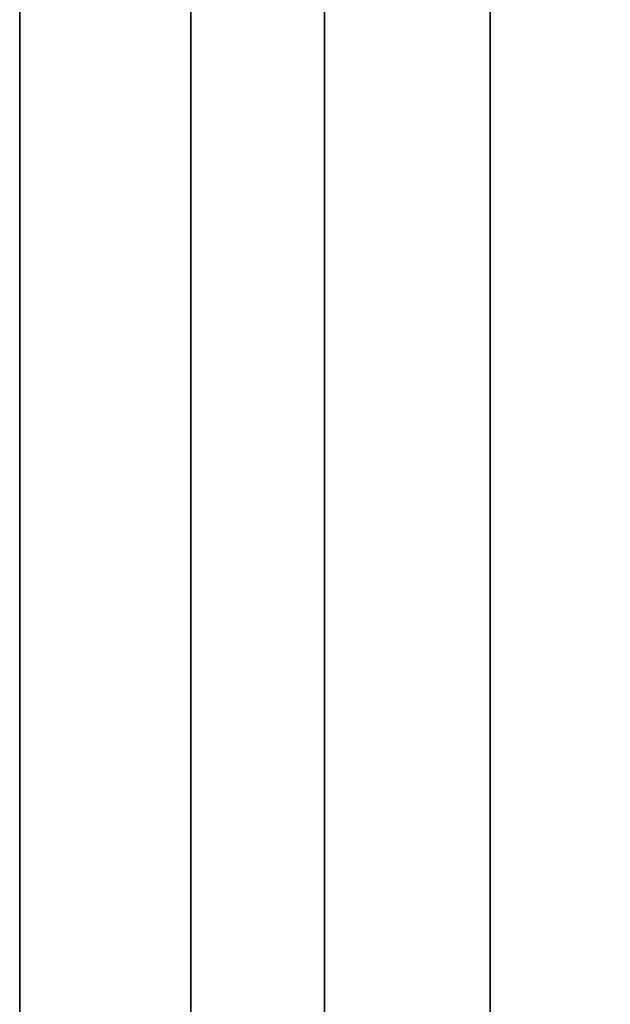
# Model space of a CAD drawing. Extents: x -1299 to -1246.9, y 2743.7 to 2747.9.
# Tile 125 of 256: x -1297.0097 to -1296.9876, y 2746.8721 to 2746.909. Entities that reach past the tile are written whole.
import ezdxf

# ---------------------------------------------------------------- set-up
doc = ezdxf.new("R2010")
doc.units = 0
doc.header["$LTSCALE"] = 150
doc.header["$MEASUREMENT"] = 0
doc.layers.add('3DFACE_BOLT', color=7, linetype='CONTINUOUS')
doc.layers.add('3DFACE_SHAPE', color=7, linetype='CONTINUOUS')

msp = doc.modelspace()

# ---------------------------------------------------------------- linework, layer by layer
at = {"layer": '3DFACE_BOLT', "color": 1}
for points, invisible_edges in [([(-1297.019719, 2746.900136, 0.056417), (-1297.019719, 2746.906824, 0.068), (-1297.009719, 2746.900136, 0.056417)], 14), ([(-1297.009719, 2746.900136, 0.056417), (-1297.019719, 2746.906824, 0.068), (-1297.009719, 2746.906824, 0.068)], 3), ([(-1297.019719, 2746.906824, 0.068), (-1297.019719, 2746.900136, 0.079583), (-1297.009719, 2746.906824, 0.068)], 14), ([(-1297.009719, 2746.906824, 0.068), (-1297.019719, 2746.900136, 0.079583), (-1297.009719, 2746.900136, 0.079583)], 3), ([(-1297.019719, 2746.900136, 0.126417), (-1297.019719, 2746.906824, 0.138), (-1297.009719, 2746.900136, 0.126417)], 14), ([(-1297.009719, 2746.900136, 0.126417), (-1297.019719, 2746.906824, 0.138), (-1297.009719, 2746.906824, 0.138)], 3), ([(-1297.019719, 2746.906824, 0.138), (-1297.019719, 2746.900136, 0.149583), (-1297.009719, 2746.906824, 0.138)], 14), ([(-1297.009719, 2746.906824, 0.138), (-1297.019719, 2746.900136, 0.149583), (-1297.009719, 2746.900136, 0.149583)], 3), ([(-1297.009719, 2746.900136, 0.056417), (-1297.009719, 2746.906824, 0.068), (-1297.009719, 2746.900136, 0.079583)], 12), ([(-1297.009719, 2746.900136, 0.126417), (-1297.009719, 2746.906824, 0.138), (-1297.009719, 2746.900136, 0.149583)], 12), ([(-1297.009719, 2746.901057, 0.065528), (-1297.009719, 2746.901449, 0.068), (-1296.959719, 2746.901057, 0.065528)], 14), ([(-1296.959719, 2746.901057, 0.065528), (-1297.009719, 2746.901449, 0.068), (-1296.959719, 2746.901449, 0.068)], 3), ([(-1297.009719, 2746.901449, 0.068), (-1297.009719, 2746.901057, 0.070472), (-1296.959719, 2746.901449, 0.068)], 14), ([(-1296.959719, 2746.901449, 0.068), (-1297.009719, 2746.901057, 0.070472), (-1296.959719, 2746.901057, 0.070472)], 3), ([(-1297.009719, 2746.901057, 0.070472), (-1297.009719, 2746.901449, 0.068), (-1297.009719, 2746.901057, 0.065528)], 12), ([(-1297.009719, 2746.901057, 0.135528), (-1297.009719, 2746.901449, 0.138), (-1296.959719, 2746.901057, 0.135528)], 14), ([(-1296.959719, 2746.901057, 0.135528), (-1297.009719, 2746.901449, 0.138), (-1296.959719, 2746.901449, 0.138)], 3), ([(-1297.009719, 2746.901449, 0.138), (-1297.009719, 2746.901057, 0.140472), (-1296.959719, 2746.901449, 0.138)], 14), ([(-1296.959719, 2746.901449, 0.138), (-1297.009719, 2746.901057, 0.140472), (-1296.959719, 2746.901057, 0.140472)], 3), ([(-1297.009719, 2746.901057, 0.140472), (-1297.009719, 2746.901449, 0.138), (-1297.009719, 2746.901057, 0.135528)], 12), ([(-1297.009719, 2746.899921, 0.063298), (-1297.009719, 2746.901057, 0.065528), (-1296.959719, 2746.899921, 0.063298)], 14), ([(-1296.959719, 2746.899921, 0.063298), (-1297.009719, 2746.901057, 0.065528), (-1296.959719, 2746.901057, 0.065528)], 3), ([(-1297.009719, 2746.901057, 0.070472), (-1297.009719, 2746.899921, 0.072702), (-1296.959719, 2746.901057, 0.070472)], 14), ([(-1296.959719, 2746.901057, 0.070472), (-1297.009719, 2746.899921, 0.072702), (-1296.959719, 2746.899921, 0.072702)], 3), ([(-1297.009719, 2746.899921, 0.072702), (-1297.009719, 2746.901057, 0.070472), (-1297.009719, 2746.899921, 0.063298)], 14), ([(-1297.009719, 2746.899921, 0.063298), (-1297.009719, 2746.901057, 0.070472), (-1297.009719, 2746.901057, 0.065528)], 3), ([(-1297.009719, 2746.899921, 0.133298), (-1297.009719, 2746.901057, 0.135528), (-1296.959719, 2746.899921, 0.133298)], 14), ([(-1296.959719, 2746.899921, 0.133298), (-1297.009719, 2746.901057, 0.135528), (-1296.959719, 2746.901057, 0.135528)], 3), ([(-1297.009719, 2746.901057, 0.140472), (-1297.009719, 2746.899921, 0.142702), (-1296.959719, 2746.901057, 0.140472)], 14), ([(-1296.959719, 2746.901057, 0.140472), (-1297.009719, 2746.899921, 0.142702), (-1296.959719, 2746.899921, 0.142702)], 3), ([(-1297.009719, 2746.899921, 0.142702), (-1297.009719, 2746.901057, 0.140472), (-1297.009719, 2746.899921, 0.133298)], 14), ([(-1297.009719, 2746.899921, 0.133298), (-1297.009719, 2746.901057, 0.140472), (-1297.009719, 2746.901057, 0.135528)], 3), ([(-1297.019719, 2746.886761, 0.056417), (-1297.019719, 2746.900136, 0.056417), (-1297.009719, 2746.886761, 0.056417)], 14), ([(-1297.009719, 2746.886761, 0.056417), (-1297.019719, 2746.900136, 0.056417), (-1297.009719, 2746.900136, 0.056417)], 3), ([(-1297.019719, 2746.900136, 0.079583), (-1297.019719, 2746.886761, 0.079583), (-1297.009719, 2746.900136, 0.079583)], 14), ([(-1297.009719, 2746.900136, 0.079583), (-1297.019719, 2746.886761, 0.079583), (-1297.009719, 2746.886761, 0.079583)], 3), ([(-1297.019719, 2746.886761, 0.126417), (-1297.019719, 2746.900136, 0.126417), (-1297.009719, 2746.886761, 0.126417)], 14), ([(-1297.009719, 2746.886761, 0.126417), (-1297.019719, 2746.900136, 0.126417), (-1297.009719, 2746.900136, 0.126417)], 3), ([(-1297.019719, 2746.900136, 0.149583), (-1297.019719, 2746.886761, 0.149583), (-1297.009719, 2746.900136, 0.149583)], 14), ([(-1297.009719, 2746.900136, 0.149583), (-1297.019719, 2746.886761, 0.149583), (-1297.009719, 2746.886761, 0.149583)], 3), ([(-1297.009719, 2746.886761, 0.056417), (-1297.009719, 2746.900136, 0.056417), (-1297.009719, 2746.886761, 0.079583)], 14), ([(-1297.009719, 2746.886761, 0.079583), (-1297.009719, 2746.900136, 0.056417), (-1297.009719, 2746.900136, 0.079583)], 3), ([(-1297.009719, 2746.886761, 0.126417), (-1297.009719, 2746.900136, 0.126417), (-1297.009719, 2746.886761, 0.149583)], 14), ([(-1297.009719, 2746.886761, 0.149583), (-1297.009719, 2746.900136, 0.126417), (-1297.009719, 2746.900136, 0.149583)], 3), ([(-1297.009719, 2746.898151, 0.061528), (-1297.009719, 2746.899921, 0.063298), (-1296.959719, 2746.898151, 0.061528)], 14), ([(-1296.959719, 2746.898151, 0.061528), (-1297.009719, 2746.899921, 0.063298), (-1296.959719, 2746.899921, 0.063298)], 3), ([(-1297.009719, 2746.899921, 0.072702), (-1297.009719, 2746.898151, 0.074472), (-1296.959719, 2746.899921, 0.072702)], 14), ([(-1296.959719, 2746.899921, 0.072702), (-1297.009719, 2746.898151, 0.074472), (-1296.959719, 2746.898151, 0.074472)], 3), ([(-1297.009719, 2746.898151, 0.074472), (-1297.009719, 2746.899921, 0.072702), (-1297.009719, 2746.898151, 0.061528)], 14), ([(-1297.009719, 2746.898151, 0.061528), (-1297.009719, 2746.899921, 0.072702), (-1297.009719, 2746.899921, 0.063298)], 3), ([(-1297.009719, 2746.898151, 0.131528), (-1297.009719, 2746.899921, 0.133298), (-1296.959719, 2746.898151, 0.131528)], 14), ([(-1296.959719, 2746.898151, 0.131528), (-1297.009719, 2746.899921, 0.133298), (-1296.959719, 2746.899921, 0.133298)], 3), ([(-1297.009719, 2746.899921, 0.142702), (-1297.009719, 2746.898151, 0.144472), (-1296.959719, 2746.899921, 0.142702)], 14), ([(-1296.959719, 2746.899921, 0.142702), (-1297.009719, 2746.898151, 0.144472), (-1296.959719, 2746.898151, 0.144472)], 3), ([(-1297.009719, 2746.898151, 0.144472), (-1297.009719, 2746.899921, 0.142702), (-1297.009719, 2746.898151, 0.131528)], 14), ([(-1297.009719, 2746.898151, 0.131528), (-1297.009719, 2746.899921, 0.142702), (-1297.009719, 2746.899921, 0.133298)], 3), ([(-1297.009719, 2746.895921, 0.060392), (-1297.009719, 2746.898151, 0.061528), (-1296.959719, 2746.895921, 0.060392)], 14), ([(-1296.959719, 2746.895921, 0.060392), (-1297.009719, 2746.898151, 0.061528), (-1296.959719, 2746.898151, 0.061528)], 3), ([(-1297.009719, 2746.898151, 0.074472), (-1297.009719, 2746.895921, 0.075608), (-1296.959719, 2746.898151, 0.074472)], 14), ([(-1296.959719, 2746.898151, 0.074472), (-1297.009719, 2746.895921, 0.075608), (-1296.959719, 2746.895921, 0.075608)], 3), ([(-1297.009719, 2746.895921, 0.075608), (-1297.009719, 2746.898151, 0.074472), (-1297.009719, 2746.895921, 0.060392)], 14), ([(-1297.009719, 2746.895921, 0.060392), (-1297.009719, 2746.898151, 0.074472), (-1297.009719, 2746.898151, 0.061528)], 3), ([(-1297.009719, 2746.895921, 0.130392), (-1297.009719, 2746.898151, 0.131528), (-1296.959719, 2746.895921, 0.130392)], 14), ([(-1296.959719, 2746.895921, 0.130392), (-1297.009719, 2746.898151, 0.131528), (-1296.959719, 2746.898151, 0.131528)], 3), ([(-1297.009719, 2746.898151, 0.144472), (-1297.009719, 2746.895921, 0.145608), (-1296.959719, 2746.898151, 0.144472)], 14), ([(-1296.959719, 2746.898151, 0.144472), (-1297.009719, 2746.895921, 0.145608), (-1296.959719, 2746.895921, 0.145608)], 3), ([(-1297.009719, 2746.895921, 0.145608), (-1297.009719, 2746.898151, 0.144472), (-1297.009719, 2746.895921, 0.130392)], 14), ([(-1297.009719, 2746.895921, 0.130392), (-1297.009719, 2746.898151, 0.144472), (-1297.009719, 2746.898151, 0.131528)], 3), ([(-1297.009719, 2746.893449, 0.06), (-1297.009719, 2746.895921, 0.060392), (-1296.959719, 2746.893449, 0.06)], 14), ([(-1296.959719, 2746.893449, 0.06), (-1297.009719, 2746.895921, 0.060392), (-1296.959719, 2746.895921, 0.060392)], 3), ([(-1297.009719, 2746.895921, 0.075608), (-1297.009719, 2746.893449, 0.076), (-1296.959719, 2746.895921, 0.075608)], 14), ([(-1296.959719, 2746.895921, 0.075608), (-1297.009719, 2746.893449, 0.076), (-1296.959719, 2746.893449, 0.076)], 3), ([(-1297.009719, 2746.893449, 0.076), (-1297.009719, 2746.895921, 0.075608), (-1297.009719, 2746.893449, 0.06)], 14), ([(-1297.009719, 2746.893449, 0.06), (-1297.009719, 2746.895921, 0.075608), (-1297.009719, 2746.895921, 0.060392)], 3), ([(-1297.009719, 2746.893449, 0.13), (-1297.009719, 2746.895921, 0.130392), (-1296.959719, 2746.893449, 0.13)], 14), ([(-1296.959719, 2746.893449, 0.13), (-1297.009719, 2746.895921, 0.130392), (-1296.959719, 2746.895921, 0.130392)], 3), ([(-1297.009719, 2746.895921, 0.145608), (-1297.009719, 2746.893449, 0.146), (-1296.959719, 2746.895921, 0.145608)], 14), ([(-1296.959719, 2746.895921, 0.145608), (-1297.009719, 2746.893449, 0.146), (-1296.959719, 2746.893449, 0.146)], 3), ([(-1297.009719, 2746.893449, 0.146), (-1297.009719, 2746.895921, 0.145608), (-1297.009719, 2746.893449, 0.13)], 14), ([(-1297.009719, 2746.893449, 0.13), (-1297.009719, 2746.895921, 0.145608), (-1297.009719, 2746.895921, 0.130392)], 3), ([(-1297.009719, 2746.890976, 0.060392), (-1297.009719, 2746.893449, 0.06), (-1296.959719, 2746.890976, 0.060392)], 14), ([(-1296.959719, 2746.890976, 0.060392), (-1297.009719, 2746.893449, 0.06), (-1296.959719, 2746.893449, 0.06)], 3), ([(-1297.009719, 2746.893449, 0.076), (-1297.009719, 2746.890976, 0.075608), (-1296.959719, 2746.893449, 0.076)], 14), ([(-1296.959719, 2746.893449, 0.076), (-1297.009719, 2746.890976, 0.075608), (-1296.959719, 2746.890976, 0.075608)], 3), ([(-1297.009719, 2746.890976, 0.075608), (-1297.009719, 2746.893449, 0.076), (-1297.009719, 2746.890976, 0.060392)], 14), ([(-1297.009719, 2746.890976, 0.060392), (-1297.009719, 2746.893449, 0.076), (-1297.009719, 2746.893449, 0.06)], 3), ([(-1297.009719, 2746.890976, 0.130392), (-1297.009719, 2746.893449, 0.13), (-1296.959719, 2746.890976, 0.130392)], 14), ([(-1296.959719, 2746.890976, 0.130392), (-1297.009719, 2746.893449, 0.13), (-1296.959719, 2746.893449, 0.13)], 3), ([(-1297.009719, 2746.893449, 0.146), (-1297.009719, 2746.890976, 0.145608), (-1296.959719, 2746.893449, 0.146)], 14), ([(-1296.959719, 2746.893449, 0.146), (-1297.009719, 2746.890976, 0.145608), (-1296.959719, 2746.890976, 0.145608)], 3), ([(-1297.009719, 2746.890976, 0.145608), (-1297.009719, 2746.893449, 0.146), (-1297.009719, 2746.890976, 0.130392)], 14), ([(-1297.009719, 2746.890976, 0.130392), (-1297.009719, 2746.893449, 0.146), (-1297.009719, 2746.893449, 0.13)], 3), ([(-1297.009719, 2746.888746, 0.061528), (-1297.009719, 2746.890976, 0.060392), (-1296.959719, 2746.888746, 0.061528)], 14), ([(-1296.959719, 2746.888746, 0.061528), (-1297.009719, 2746.890976, 0.060392), (-1296.959719, 2746.890976, 0.060392)], 3), ([(-1297.009719, 2746.890976, 0.075608), (-1297.009719, 2746.888746, 0.074472), (-1296.959719, 2746.890976, 0.075608)], 14), ([(-1296.959719, 2746.890976, 0.075608), (-1297.009719, 2746.888746, 0.074472), (-1296.959719, 2746.888746, 0.074472)], 3), ([(-1297.009719, 2746.888746, 0.074472), (-1297.009719, 2746.890976, 0.075608), (-1297.009719, 2746.888746, 0.061528)], 14), ([(-1297.009719, 2746.888746, 0.061528), (-1297.009719, 2746.890976, 0.075608), (-1297.009719, 2746.890976, 0.060392)], 3), ([(-1297.009719, 2746.888746, 0.131528), (-1297.009719, 2746.890976, 0.130392), (-1296.959719, 2746.888746, 0.131528)], 14), ([(-1296.959719, 2746.888746, 0.131528), (-1297.009719, 2746.890976, 0.130392), (-1296.959719, 2746.890976, 0.130392)], 3), ([(-1297.009719, 2746.890976, 0.145608), (-1297.009719, 2746.888746, 0.144472), (-1296.959719, 2746.890976, 0.145608)], 14), ([(-1296.959719, 2746.890976, 0.145608), (-1297.009719, 2746.888746, 0.144472), (-1296.959719, 2746.888746, 0.144472)], 3), ([(-1297.009719, 2746.888746, 0.144472), (-1297.009719, 2746.890976, 0.145608), (-1297.009719, 2746.888746, 0.131528)], 14), ([(-1297.009719, 2746.888746, 0.131528), (-1297.009719, 2746.890976, 0.145608), (-1297.009719, 2746.890976, 0.130392)], 3), ([(-1297.009719, 2746.886976, 0.063298), (-1297.009719, 2746.888746, 0.061528), (-1296.959719, 2746.886976, 0.063298)], 14), ([(-1296.959719, 2746.886976, 0.063298), (-1297.009719, 2746.888746, 0.061528), (-1296.959719, 2746.888746, 0.061528)], 3), ([(-1297.009719, 2746.888746, 0.074472), (-1297.009719, 2746.886976, 0.072702), (-1296.959719, 2746.888746, 0.074472)], 14), ([(-1296.959719, 2746.888746, 0.074472), (-1297.009719, 2746.886976, 0.072702), (-1296.959719, 2746.886976, 0.072702)], 3), ([(-1297.009719, 2746.886976, 0.072702), (-1297.009719, 2746.888746, 0.074472), (-1297.009719, 2746.886976, 0.063298)], 14), ([(-1297.009719, 2746.886976, 0.063298), (-1297.009719, 2746.888746, 0.074472), (-1297.009719, 2746.888746, 0.061528)], 3), ([(-1297.009719, 2746.886976, 0.133298), (-1297.009719, 2746.888746, 0.131528), (-1296.959719, 2746.886976, 0.133298)], 14), ([(-1296.959719, 2746.886976, 0.133298), (-1297.009719, 2746.888746, 0.131528), (-1296.959719, 2746.888746, 0.131528)], 3), ([(-1297.009719, 2746.888746, 0.144472), (-1297.009719, 2746.886976, 0.142702), (-1296.959719, 2746.888746, 0.144472)], 14), ([(-1296.959719, 2746.888746, 0.144472), (-1297.009719, 2746.886976, 0.142702), (-1296.959719, 2746.886976, 0.142702)], 3), ([(-1297.009719, 2746.886976, 0.142702), (-1297.009719, 2746.888746, 0.144472), (-1297.009719, 2746.886976, 0.133298)], 14), ([(-1297.009719, 2746.886976, 0.133298), (-1297.009719, 2746.888746, 0.144472), (-1297.009719, 2746.888746, 0.131528)], 3), ([(-1297.009719, 2746.88584, 0.065528), (-1297.009719, 2746.886976, 0.063298), (-1296.959719, 2746.88584, 0.065528)], 14), ([(-1296.959719, 2746.88584, 0.065528), (-1297.009719, 2746.886976, 0.063298), (-1296.959719, 2746.886976, 0.063298)], 3), ([(-1297.009719, 2746.886976, 0.072702), (-1297.009719, 2746.88584, 0.070472), (-1296.959719, 2746.886976, 0.072702)], 14), ([(-1296.959719, 2746.886976, 0.072702), (-1297.009719, 2746.88584, 0.070472), (-1296.959719, 2746.88584, 0.070472)], 3), ([(-1297.009719, 2746.88584, 0.070472), (-1297.009719, 2746.886976, 0.072702), (-1297.009719, 2746.88584, 0.065528)], 14), ([(-1297.009719, 2746.88584, 0.065528), (-1297.009719, 2746.886976, 0.072702), (-1297.009719, 2746.886976, 0.063298)], 3), ([(-1297.009719, 2746.88584, 0.135528), (-1297.009719, 2746.886976, 0.133298), (-1296.959719, 2746.88584, 0.135528)], 14), ([(-1296.959719, 2746.88584, 0.135528), (-1297.009719, 2746.886976, 0.133298), (-1296.959719, 2746.886976, 0.133298)], 3), ([(-1297.009719, 2746.886976, 0.142702), (-1297.009719, 2746.88584, 0.140472), (-1296.959719, 2746.886976, 0.142702)], 14), ([(-1296.959719, 2746.886976, 0.142702), (-1297.009719, 2746.88584, 0.140472), (-1296.959719, 2746.88584, 0.140472)], 3), ([(-1297.009719, 2746.88584, 0.140472), (-1297.009719, 2746.886976, 0.142702), (-1297.009719, 2746.88584, 0.135528)], 14), ([(-1297.009719, 2746.88584, 0.135528), (-1297.009719, 2746.886976, 0.142702), (-1297.009719, 2746.886976, 0.133298)], 3), ([(-1297.009719, 2746.880074, 0.068), (-1297.019719, 2746.886761, 0.056417), (-1297.009719, 2746.886761, 0.056417)], 3), ([(-1297.019719, 2746.886761, 0.079583), (-1297.019719, 2746.880074, 0.068), (-1297.009719, 2746.886761, 0.079583)], 14), ([(-1297.009719, 2746.886761, 0.079583), (-1297.019719, 2746.880074, 0.068), (-1297.009719, 2746.880074, 0.068)], 3), ([(-1297.009719, 2746.880074, 0.138), (-1297.019719, 2746.886761, 0.126417), (-1297.009719, 2746.886761, 0.126417)], 3), ([(-1297.019719, 2746.886761, 0.149583), (-1297.019719, 2746.880074, 0.138), (-1297.009719, 2746.886761, 0.149583)], 14), ([(-1297.009719, 2746.886761, 0.149583), (-1297.019719, 2746.880074, 0.138), (-1297.009719, 2746.880074, 0.138)], 3), ([(-1297.009719, 2746.880074, 0.068), (-1297.009719, 2746.886761, 0.056417), (-1297.009719, 2746.886761, 0.079583)], 2), ([(-1297.009719, 2746.880074, 0.138), (-1297.009719, 2746.886761, 0.126417), (-1297.009719, 2746.886761, 0.149583)], 2), ([(-1297.009719, 2746.885449, 0.068), (-1297.009719, 2746.88584, 0.065528), (-1296.959719, 2746.885449, 0.068)], 14), ([(-1296.959719, 2746.885449, 0.068), (-1297.009719, 2746.88584, 0.065528), (-1296.959719, 2746.88584, 0.065528)], 3), ([(-1297.009719, 2746.88584, 0.070472), (-1297.009719, 2746.885449, 0.068), (-1296.959719, 2746.88584, 0.070472)], 14), ([(-1296.959719, 2746.88584, 0.070472), (-1297.009719, 2746.885449, 0.068), (-1296.959719, 2746.885449, 0.068)], 3), ([(-1297.009719, 2746.885449, 0.068), (-1297.009719, 2746.88584, 0.070472), (-1297.009719, 2746.88584, 0.065528)], 2), ([(-1297.009719, 2746.885449, 0.138), (-1297.009719, 2746.88584, 0.135528), (-1296.959719, 2746.885449, 0.138)], 14), ([(-1296.959719, 2746.885449, 0.138), (-1297.009719, 2746.88584, 0.135528), (-1296.959719, 2746.88584, 0.135528)], 3), ([(-1297.009719, 2746.88584, 0.140472), (-1297.009719, 2746.885449, 0.138), (-1296.959719, 2746.88584, 0.140472)], 14), ([(-1296.959719, 2746.88584, 0.140472), (-1297.009719, 2746.885449, 0.138), (-1296.959719, 2746.885449, 0.138)], 3), ([(-1297.009719, 2746.885449, 0.138), (-1297.009719, 2746.88584, 0.140472), (-1297.009719, 2746.88584, 0.135528)], 2)]:
    msp.add_3dface(points, dxfattribs=dict(at, invisible_edges=invisible_edges))
at = {"layer": '3DFACE_SHAPE', "color": 13}
for points, invisible_edges in [([(-1296.998319, 2746.901949, 0.068), (-1296.998319, 2746.928449, -2.8), (-1296.998319, 2746.899459, 0.06199)], 3), ([(-1296.998319, 2746.899459, 0.06199), (-1296.998319, 2746.928449, -2.8), (-1296.998319, 2746.893449, 0.0595)], 3), ([(-1296.998319, 2746.928449, -2.8), (-1296.998319, 2746.738449, -2.8), (-1296.998319, 2746.893449, 0.0595)], 14), ([(-1296.998319, 2746.901949, 0.068), (-1296.998319, 2746.928449, 0.206), (-1296.998319, 2746.928449, -2.8)], 13), ([(-1296.998319, 2746.901949, 0.138), (-1296.998319, 2746.928449, 0.206), (-1296.998319, 2746.901949, 0.068)], 15), ([(-1296.998319, 2746.901949, 0.138), (-1296.998319, 2746.899459, 0.14401), (-1296.998319, 2746.928449, 0.206)], 14), ([(-1296.998319, 2746.928449, 0.206), (-1296.998319, 2746.899459, 0.14401), (-1296.998319, 2746.893449, 0.206)], 3), ([(-1296.998319, 2746.928449, 0.206), (-1296.998319, 2746.893449, 0.206), (-1296.992119, 2746.928449, 0.206)], 14), ([(-1296.998319, 2746.893449, 0.206), (-1296.998319, 2746.773449, 0.206), (-1296.992119, 2746.928449, 0.206)], 14), ([(-1296.992119, 2746.928449, 0.206), (-1296.998319, 2746.773449, 0.206), (-1296.992119, 2746.738449, 0.206)], 3), ([(-1296.998319, 2746.738449, -2.8), (-1296.998319, 2746.928449, -2.8), (-1296.992119, 2746.738449, -2.8)], 14), ([(-1296.998319, 2746.928449, -2.8), (-1296.992119, 2746.928449, -2.8), (-1296.992119, 2746.738449, -2.8)], 13), ([(-1296.992119, 2746.738449, 0.206), (-1296.992119, 2746.893449, 0.1465), (-1296.992119, 2746.928449, 0.206)], 3), ([(-1296.992119, 2746.893449, 0.1465), (-1296.992119, 2746.899459, 0.14401), (-1296.992119, 2746.928449, 0.206)], 14), ([(-1296.992119, 2746.928449, 0.206), (-1296.992119, 2746.899459, 0.14401), (-1296.992119, 2746.928449, 0.138)], 3), ([(-1296.992119, 2746.899459, 0.14401), (-1296.992119, 2746.901949, 0.138), (-1296.992119, 2746.928449, 0.138)], 14), ([(-1296.992119, 2746.928449, 0.138), (-1296.992119, 2746.901949, 0.138), (-1296.992119, 2746.899459, 0.13199)], 13), ([(-1296.992119, 2746.901949, 0.068), (-1296.992119, 2746.928449, 0.138), (-1296.992119, 2746.899459, 0.13199)], 15), ([(-1296.992119, 2746.928449, 0.138), (-1296.992119, 2746.901949, 0.068), (-1296.992119, 2746.928449, 0.068)], 3), ([(-1296.992119, 2746.901949, 0.068), (-1296.992119, 2746.899459, 0.06199), (-1296.992119, 2746.928449, 0.068)], 14), ([(-1296.992119, 2746.928449, 0.068), (-1296.992119, 2746.899459, 0.06199), (-1296.992119, 2746.893449, 0.0595)], 13), ([(-1296.992119, 2746.893449, 0.0595), (-1296.992119, 2746.928449, -2.8), (-1296.992119, 2746.928449, 0.068)], 13), ([(-1296.992119, 2746.773449, 0.0595), (-1296.992119, 2746.928449, -2.8), (-1296.992119, 2746.893449, 0.0595)], 15), ([(-1296.992119, 2746.928449, -2.8), (-1296.992119, 2746.773449, 0.0595), (-1296.992119, 2746.767438, 0.06199)], 13), ([(-1296.992119, 2746.767438, 0.06199), (-1296.992119, 2746.738449, -2.8), (-1296.992119, 2746.928449, -2.8)], 13), ([(-1297.009719, 2746.893449, 0.033), (-1297.009719, 2746.899459, 0.06199), (-1297.009719, 2746.925549, 0.033)], 15), ([(-1297.009719, 2746.899459, 0.06199), (-1297.009719, 2746.901949, 0.068), (-1297.009719, 2746.925549, 0.033)], 14), ([(-1297.009719, 2746.925549, 0.033), (-1297.009719, 2746.901949, 0.068), (-1297.009719, 2746.899459, 0.07401)], 13), ([(-1297.009719, 2746.899459, 0.07401), (-1297.009719, 2746.901949, 0.138), (-1297.009719, 2746.925549, 0.033)], 15), ([(-1297.009719, 2746.901949, 0.138), (-1297.009719, 2746.925549, 0.173), (-1297.009719, 2746.925549, 0.033)], 13), ([(-1297.009719, 2746.901949, 0.138), (-1297.009719, 2746.899459, 0.14401), (-1297.009719, 2746.925549, 0.173)], 14), ([(-1297.009719, 2746.899459, 0.14401), (-1297.009719, 2746.893449, 0.1465), (-1297.009719, 2746.925549, 0.173)], 14), ([(-1297.009719, 2746.893449, 0.1465), (-1297.009719, 2746.887438, 0.14401), (-1297.009719, 2746.925549, 0.173)], 14), ([(-1297.009719, 2746.925549, 0.173), (-1297.009719, 2746.887438, 0.14401), (-1297.009719, 2746.842949, 0.173)], 3), ([(-1297.003319, 2746.836549, 0.033), (-1297.009719, 2746.893449, 0.033), (-1297.003319, 2746.925549, 0.033)], 3), ([(-1297.009719, 2746.893449, 0.033), (-1297.009719, 2746.925549, 0.033), (-1297.003319, 2746.925549, 0.033)], 12), ([(-1297.009719, 2746.925549, 0.173), (-1297.009719, 2746.842949, 0.173), (-1297.003319, 2746.925549, 0.173)], 2), ([(-1297.003319, 2746.925549, 0.173), (-1297.009719, 2746.842949, 0.173), (-1297.003319, 2746.836549, 0.173)], 3), ([(-1297.003319, 2746.901949, 0.068), (-1297.003319, 2746.899459, 0.06199), (-1297.003319, 2746.925549, 0.068)], 14), ([(-1297.003319, 2746.899459, 0.06199), (-1297.003319, 2746.893449, 0.0595), (-1297.003319, 2746.925549, 0.068)], 14), ([(-1297.003319, 2746.925549, 0.068), (-1297.003319, 2746.893449, 0.0595), (-1297.003319, 2746.925549, 0.033)], 15), ([(-1297.003319, 2746.893449, 0.0595), (-1297.003319, 2746.887438, 0.06199), (-1297.003319, 2746.925549, 0.033)], 14), ([(-1297.003319, 2746.925549, 0.033), (-1297.003319, 2746.887438, 0.06199), (-1297.003319, 2746.836549, 0.033)], 3), ([(-1297.003319, 2746.901949, 0.068), (-1297.003319, 2746.925549, 0.068), (-1297.003319, 2746.899459, 0.13199)], 15), ([(-1297.003319, 2746.899459, 0.13199), (-1297.003319, 2746.925549, 0.068), (-1297.003319, 2746.901949, 0.138)], 3), ([(-1297.003319, 2746.925549, 0.068), (-1297.003319, 2746.925549, 0.138), (-1297.003319, 2746.901949, 0.138)], 14), ([(-1297.003319, 2746.836549, 0.173), (-1297.003319, 2746.899459, 0.14401), (-1297.003319, 2746.925549, 0.173)], 3), ([(-1297.003319, 2746.899459, 0.14401), (-1297.003319, 2746.925549, 0.138), (-1297.003319, 2746.925549, 0.173)], 13), ([(-1297.003319, 2746.899459, 0.14401), (-1297.003319, 2746.901949, 0.138), (-1297.003319, 2746.925549, 0.138)], 14), ([(-1297.009719, 2746.899459, 0.13199), (-1297.009719, 2746.901949, 0.138), (-1297.009719, 2746.899459, 0.07401)], 14), ([(-1297.009719, 2746.899459, 0.06199), (-1297.003319, 2746.899459, 0.06199), (-1297.009719, 2746.901949, 0.068)], 3), ([(-1297.003319, 2746.899459, 0.06199), (-1297.003319, 2746.901949, 0.068), (-1297.009719, 2746.901949, 0.068)], 14), ([(-1297.009719, 2746.901949, 0.068), (-1297.003319, 2746.901949, 0.068), (-1297.009719, 2746.899459, 0.07401)], 3), ([(-1297.003319, 2746.901949, 0.068), (-1297.003319, 2746.899459, 0.07401), (-1297.009719, 2746.899459, 0.07401)], 14), ([(-1297.009719, 2746.899459, 0.13199), (-1297.003319, 2746.899459, 0.13199), (-1297.009719, 2746.901949, 0.138)], 3), ([(-1297.003319, 2746.899459, 0.13199), (-1297.003319, 2746.901949, 0.138), (-1297.009719, 2746.901949, 0.138)], 14), ([(-1297.009719, 2746.901949, 0.138), (-1297.003319, 2746.901949, 0.138), (-1297.009719, 2746.899459, 0.14401)], 3), ([(-1297.003319, 2746.901949, 0.138), (-1297.003319, 2746.899459, 0.14401), (-1297.009719, 2746.899459, 0.14401)], 14), ([(-1297.003319, 2746.899459, 0.07401), (-1297.003319, 2746.901949, 0.068), (-1297.003319, 2746.899459, 0.13199)], 14), ([(-1296.998319, 2746.899459, 0.13199), (-1296.992119, 2746.899459, 0.13199), (-1296.998319, 2746.901949, 0.138)], 3), ([(-1296.992119, 2746.899459, 0.13199), (-1296.992119, 2746.901949, 0.138), (-1296.998319, 2746.901949, 0.138)], 14), ([(-1296.998319, 2746.901949, 0.138), (-1296.992119, 2746.901949, 0.138), (-1296.998319, 2746.899459, 0.14401)], 3), ([(-1296.992119, 2746.901949, 0.138), (-1296.992119, 2746.899459, 0.14401), (-1296.998319, 2746.899459, 0.14401)], 14), ([(-1296.998319, 2746.899459, 0.06199), (-1296.992119, 2746.899459, 0.06199), (-1296.998319, 2746.901949, 0.068)], 3), ([(-1296.992119, 2746.899459, 0.06199), (-1296.992119, 2746.901949, 0.068), (-1296.998319, 2746.901949, 0.068)], 14), ([(-1296.998319, 2746.901949, 0.068), (-1296.992119, 2746.901949, 0.068), (-1296.998319, 2746.899459, 0.07401)], 3), ([(-1296.992119, 2746.901949, 0.068), (-1296.992119, 2746.899459, 0.07401), (-1296.998319, 2746.899459, 0.07401)], 14), ([(-1296.998319, 2746.899459, 0.13199), (-1296.998319, 2746.901949, 0.138), (-1296.998319, 2746.899459, 0.07401)], 14), ([(-1296.998319, 2746.899459, 0.07401), (-1296.998319, 2746.901949, 0.138), (-1296.998319, 2746.901949, 0.068)], 3), ([(-1296.992119, 2746.899459, 0.07401), (-1296.992119, 2746.901949, 0.068), (-1296.992119, 2746.893449, 0.1295)], 14), ([(-1296.992119, 2746.893449, 0.1295), (-1296.992119, 2746.901949, 0.068), (-1296.992119, 2746.899459, 0.13199)], 3), ([(-1297.009719, 2746.893449, 0.0595), (-1297.009719, 2746.899459, 0.06199), (-1297.009719, 2746.893449, 0.033)], 14), ([(-1297.009719, 2746.899459, 0.07401), (-1297.009719, 2746.893449, 0.0765), (-1297.009719, 2746.899459, 0.13199)], 14), ([(-1297.009719, 2746.893449, 0.0765), (-1297.009719, 2746.893449, 0.1295), (-1297.009719, 2746.899459, 0.13199)], 13), ([(-1297.009719, 2746.899459, 0.07401), (-1297.003319, 2746.899459, 0.07401), (-1297.009719, 2746.893449, 0.0765)], 3), ([(-1297.003319, 2746.899459, 0.07401), (-1297.003319, 2746.893449, 0.0765), (-1297.009719, 2746.893449, 0.0765)], 14), ([(-1297.009719, 2746.893449, 0.0595), (-1297.003319, 2746.893449, 0.0595), (-1297.009719, 2746.899459, 0.06199)], 3), ([(-1297.003319, 2746.893449, 0.0595), (-1297.003319, 2746.899459, 0.06199), (-1297.009719, 2746.899459, 0.06199)], 14), ([(-1297.009719, 2746.899459, 0.14401), (-1297.003319, 2746.899459, 0.14401), (-1297.009719, 2746.893449, 0.1465)], 3), ([(-1297.003319, 2746.899459, 0.14401), (-1297.003319, 2746.893449, 0.1465), (-1297.009719, 2746.893449, 0.1465)], 14), ([(-1297.009719, 2746.893449, 0.1295), (-1297.003319, 2746.893449, 0.1295), (-1297.009719, 2746.899459, 0.13199)], 3), ([(-1297.003319, 2746.893449, 0.1295), (-1297.003319, 2746.899459, 0.13199), (-1297.009719, 2746.899459, 0.13199)], 14), ([(-1297.003319, 2746.899459, 0.13199), (-1297.003319, 2746.893449, 0.1295), (-1297.003319, 2746.899459, 0.07401)], 14), ([(-1297.003319, 2746.893449, 0.1295), (-1297.003319, 2746.893449, 0.0765), (-1297.003319, 2746.899459, 0.07401)], 13), ([(-1297.003319, 2746.893449, 0.1465), (-1297.003319, 2746.899459, 0.14401), (-1297.003319, 2746.836549, 0.173)], 14), ([(-1296.998319, 2746.893449, 0.1295), (-1296.992119, 2746.893449, 0.1295), (-1296.998319, 2746.899459, 0.13199)], 3), ([(-1296.992119, 2746.893449, 0.1295), (-1296.992119, 2746.899459, 0.13199), (-1296.998319, 2746.899459, 0.13199)], 14), ([(-1296.998319, 2746.899459, 0.14401), (-1296.992119, 2746.899459, 0.14401), (-1296.998319, 2746.893449, 0.1465)], 3), ([(-1296.992119, 2746.899459, 0.14401), (-1296.992119, 2746.893449, 0.1465), (-1296.998319, 2746.893449, 0.1465)], 14), ([(-1296.998319, 2746.893449, 0.0595), (-1296.992119, 2746.893449, 0.0595), (-1296.998319, 2746.899459, 0.06199)], 3), ([(-1296.992119, 2746.893449, 0.0595), (-1296.992119, 2746.899459, 0.06199), (-1296.998319, 2746.899459, 0.06199)], 14), ([(-1296.998319, 2746.899459, 0.07401), (-1296.992119, 2746.899459, 0.07401), (-1296.998319, 2746.893449, 0.0765)], 3), ([(-1296.992119, 2746.899459, 0.07401), (-1296.992119, 2746.893449, 0.0765), (-1296.998319, 2746.893449, 0.0765)], 14), ([(-1296.998319, 2746.899459, 0.14401), (-1296.998319, 2746.893449, 0.1465), (-1296.998319, 2746.893449, 0.206)], 14), ([(-1296.998319, 2746.899459, 0.07401), (-1296.998319, 2746.893449, 0.0765), (-1296.998319, 2746.899459, 0.13199)], 14), ([(-1296.998319, 2746.899459, 0.13199), (-1296.998319, 2746.893449, 0.0765), (-1296.998319, 2746.893449, 0.1295)], 3), ([(-1296.992119, 2746.893449, 0.0765), (-1296.992119, 2746.899459, 0.07401), (-1296.992119, 2746.893449, 0.1295)], 14), ([(-1297.009719, 2746.842949, 0.033), (-1297.009719, 2746.887438, 0.06199), (-1297.009719, 2746.893449, 0.033)], 3), ([(-1297.009719, 2746.887438, 0.06199), (-1297.009719, 2746.893449, 0.0595), (-1297.009719, 2746.893449, 0.033)], 14), ([(-1297.009719, 2746.887438, 0.13199), (-1297.009719, 2746.893449, 0.1295), (-1297.009719, 2746.887438, 0.07401)], 14), ([(-1297.009719, 2746.893449, 0.1295), (-1297.009719, 2746.893449, 0.0765), (-1297.009719, 2746.887438, 0.07401)], 13), ([(-1297.009719, 2746.893449, 0.0765), (-1297.003319, 2746.893449, 0.0765), (-1297.009719, 2746.887438, 0.07401)], 3), ([(-1297.003319, 2746.893449, 0.0765), (-1297.003319, 2746.887438, 0.07401), (-1297.009719, 2746.887438, 0.07401)], 14), ([(-1297.009719, 2746.887438, 0.06199), (-1297.003319, 2746.887438, 0.06199), (-1297.009719, 2746.893449, 0.0595)], 3), ([(-1297.003319, 2746.887438, 0.06199), (-1297.003319, 2746.893449, 0.0595), (-1297.009719, 2746.893449, 0.0595)], 14), ([(-1297.009719, 2746.893449, 0.1465), (-1297.003319, 2746.893449, 0.1465), (-1297.009719, 2746.887438, 0.14401)], 3), ([(-1297.003319, 2746.893449, 0.1465), (-1297.003319, 2746.887438, 0.14401), (-1297.009719, 2746.887438, 0.14401)], 14), ([(-1297.009719, 2746.887438, 0.13199), (-1297.003319, 2746.887438, 0.13199), (-1297.009719, 2746.893449, 0.1295)], 3), ([(-1297.003319, 2746.887438, 0.13199), (-1297.003319, 2746.893449, 0.1295), (-1297.009719, 2746.893449, 0.1295)], 14), ([(-1297.009719, 2746.842949, 0.033), (-1297.009719, 2746.893449, 0.033), (-1297.003319, 2746.836549, 0.033)], 14), ([(-1297.003319, 2746.887438, 0.07401), (-1297.003319, 2746.893449, 0.0765), (-1297.003319, 2746.887438, 0.13199)], 14), ([(-1297.003319, 2746.893449, 0.0765), (-1297.003319, 2746.893449, 0.1295), (-1297.003319, 2746.887438, 0.13199)], 13), ([(-1297.003319, 2746.887438, 0.14401), (-1297.003319, 2746.893449, 0.1465), (-1297.003319, 2746.836549, 0.138)], 14), ([(-1297.003319, 2746.836549, 0.138), (-1297.003319, 2746.893449, 0.1465), (-1297.003319, 2746.836549, 0.173)], 3), ([(-1296.998319, 2746.887438, 0.13199), (-1296.992119, 2746.887438, 0.13199), (-1296.998319, 2746.893449, 0.1295)], 3), ([(-1296.992119, 2746.887438, 0.13199), (-1296.992119, 2746.893449, 0.1295), (-1296.998319, 2746.893449, 0.1295)], 14), ([(-1296.998319, 2746.893449, 0.1465), (-1296.992119, 2746.893449, 0.1465), (-1296.998319, 2746.887438, 0.14401)], 3), ([(-1296.992119, 2746.893449, 0.1465), (-1296.992119, 2746.887438, 0.14401), (-1296.998319, 2746.887438, 0.14401)], 14), ([(-1296.998319, 2746.893449, 0.0765), (-1296.992119, 2746.893449, 0.0765), (-1296.998319, 2746.887438, 0.07401)], 3), ([(-1296.992119, 2746.893449, 0.0765), (-1296.992119, 2746.887438, 0.07401), (-1296.998319, 2746.887438, 0.07401)], 14), ([(-1296.998319, 2746.887438, 0.06199), (-1296.992119, 2746.887438, 0.06199), (-1296.998319, 2746.893449, 0.0595)], 3), ([(-1296.992119, 2746.887438, 0.06199), (-1296.992119, 2746.893449, 0.0595), (-1296.998319, 2746.893449, 0.0595)], 14), ([(-1296.998319, 2746.887438, 0.06199), (-1296.998319, 2746.893449, 0.0595), (-1296.998319, 2746.781949, 0.068)], 14), ([(-1296.998319, 2746.781949, 0.068), (-1296.998319, 2746.893449, 0.0595), (-1296.998319, 2746.779459, 0.06199)], 3), ([(-1296.998319, 2746.893449, 0.0595), (-1296.998319, 2746.738449, -2.8), (-1296.998319, 2746.779459, 0.06199)], 15), ([(-1296.998319, 2746.893449, 0.0765), (-1296.998319, 2746.887438, 0.07401), (-1296.998319, 2746.893449, 0.1295)], 14), ([(-1296.998319, 2746.893449, 0.1295), (-1296.998319, 2746.887438, 0.07401), (-1296.998319, 2746.887438, 0.13199)], 3), ([(-1296.998319, 2746.887438, 0.14401), (-1296.998319, 2746.773449, 0.206), (-1296.998319, 2746.893449, 0.1465)], 3), ([(-1296.998319, 2746.773449, 0.206), (-1296.998319, 2746.893449, 0.206), (-1296.998319, 2746.893449, 0.1465)], 14), ([(-1296.992119, 2746.887438, 0.14401), (-1296.992119, 2746.893449, 0.1465), (-1296.992119, 2746.779459, 0.14401)], 14), ([(-1296.992119, 2746.779459, 0.14401), (-1296.992119, 2746.893449, 0.1465), (-1296.992119, 2746.773449, 0.1465)], 3), ([(-1296.992119, 2746.893449, 0.1465), (-1296.992119, 2746.738449, 0.206), (-1296.992119, 2746.773449, 0.1465)], 15), ([(-1296.992119, 2746.887438, 0.06199), (-1296.992119, 2746.773449, 0.0595), (-1296.992119, 2746.893449, 0.0595)], 3), ([(-1296.992119, 2746.887438, 0.07401), (-1296.992119, 2746.893449, 0.0765), (-1296.992119, 2746.779459, 0.07401)], 14), ([(-1296.992119, 2746.779459, 0.07401), (-1296.992119, 2746.893449, 0.0765), (-1296.992119, 2746.893449, 0.1295)], 15), ([(-1296.992119, 2746.779459, 0.07401), (-1296.992119, 2746.893449, 0.1295), (-1296.992119, 2746.773449, 0.0765)], 3), ([(-1296.992119, 2746.893449, 0.1295), (-1296.992119, 2746.887438, 0.13199), (-1296.992119, 2746.773449, 0.0765)], 14), ([(-1297.009719, 2746.887438, 0.14401), (-1297.009719, 2746.884949, 0.138), (-1297.009719, 2746.842949, 0.173)], 14), ([(-1297.009719, 2746.887438, 0.07401), (-1297.009719, 2746.884949, 0.068), (-1297.009719, 2746.887438, 0.13199)], 14), ([(-1297.009719, 2746.887438, 0.13199), (-1297.009719, 2746.884949, 0.068), (-1297.009719, 2746.884949, 0.138)], 3), ([(-1297.009719, 2746.884949, 0.068), (-1297.009719, 2746.887438, 0.06199), (-1297.009719, 2746.842949, 0.033)], 14), ([(-1297.009719, 2746.887438, 0.07401), (-1297.003319, 2746.887438, 0.07401), (-1297.009719, 2746.884949, 0.068)], 3), ([(-1297.003319, 2746.887438, 0.07401), (-1297.003319, 2746.884949, 0.068), (-1297.009719, 2746.884949, 0.068)], 14), ([(-1297.009719, 2746.884949, 0.068), (-1297.003319, 2746.884949, 0.068), (-1297.009719, 2746.887438, 0.06199)], 3), ([(-1297.003319, 2746.884949, 0.068), (-1297.003319, 2746.887438, 0.06199), (-1297.009719, 2746.887438, 0.06199)], 14), ([(-1297.009719, 2746.887438, 0.14401), (-1297.003319, 2746.887438, 0.14401), (-1297.009719, 2746.884949, 0.138)], 3), ([(-1297.003319, 2746.887438, 0.14401), (-1297.003319, 2746.884949, 0.138), (-1297.009719, 2746.884949, 0.138)], 14), ([(-1297.009719, 2746.884949, 0.138), (-1297.003319, 2746.884949, 0.138), (-1297.009719, 2746.887438, 0.13199)], 3), ([(-1297.003319, 2746.884949, 0.138), (-1297.003319, 2746.887438, 0.13199), (-1297.009719, 2746.887438, 0.13199)], 14), ([(-1297.003319, 2746.887438, 0.06199), (-1297.003319, 2746.836549, 0.068), (-1297.003319, 2746.836549, 0.033)], 13), ([(-1297.003319, 2746.887438, 0.06199), (-1297.003319, 2746.884949, 0.068), (-1297.003319, 2746.836549, 0.068)], 14), ([(-1297.003319, 2746.887438, 0.13199), (-1297.003319, 2746.884949, 0.138), (-1297.003319, 2746.887438, 0.07401)], 14), ([(-1297.003319, 2746.884949, 0.138), (-1297.003319, 2746.836549, 0.138), (-1297.003319, 2746.887438, 0.07401)], 15), ([(-1297.003319, 2746.887438, 0.07401), (-1297.003319, 2746.836549, 0.138), (-1297.003319, 2746.884949, 0.068)], 3), ([(-1297.003319, 2746.884949, 0.138), (-1297.003319, 2746.887438, 0.14401), (-1297.003319, 2746.836549, 0.138)], 14), ([(-1296.998319, 2746.884949, 0.138), (-1296.992119, 2746.884949, 0.138), (-1296.998319, 2746.887438, 0.13199)], 3), ([(-1296.992119, 2746.884949, 0.138), (-1296.992119, 2746.887438, 0.13199), (-1296.998319, 2746.887438, 0.13199)], 14), ([(-1296.998319, 2746.887438, 0.14401), (-1296.992119, 2746.887438, 0.14401), (-1296.998319, 2746.884949, 0.138)], 3), ([(-1296.992119, 2746.887438, 0.14401), (-1296.992119, 2746.884949, 0.138), (-1296.998319, 2746.884949, 0.138)], 14), ([(-1296.998319, 2746.887438, 0.07401), (-1296.992119, 2746.887438, 0.07401), (-1296.998319, 2746.884949, 0.068)], 3), ([(-1296.992119, 2746.887438, 0.07401), (-1296.992119, 2746.884949, 0.068), (-1296.998319, 2746.884949, 0.068)], 14), ([(-1296.998319, 2746.884949, 0.068), (-1296.992119, 2746.884949, 0.068), (-1296.998319, 2746.887438, 0.06199)], 3), ([(-1296.992119, 2746.884949, 0.068), (-1296.992119, 2746.887438, 0.06199), (-1296.998319, 2746.887438, 0.06199)], 14), ([(-1296.998319, 2746.884949, 0.068), (-1296.998319, 2746.887438, 0.06199), (-1296.998319, 2746.781949, 0.068)], 14), ([(-1296.998319, 2746.887438, 0.07401), (-1296.998319, 2746.884949, 0.068), (-1296.998319, 2746.887438, 0.13199)], 14), ([(-1296.998319, 2746.887438, 0.13199), (-1296.998319, 2746.884949, 0.068), (-1296.998319, 2746.781949, 0.068)], 15), ([(-1296.998319, 2746.887438, 0.13199), (-1296.998319, 2746.781949, 0.068), (-1296.998319, 2746.884949, 0.138)], 3), ([(-1296.998319, 2746.779459, 0.14401), (-1296.998319, 2746.773449, 0.1465), (-1296.998319, 2746.887438, 0.14401)], 14), ([(-1296.998319, 2746.773449, 0.1465), (-1296.998319, 2746.773449, 0.206), (-1296.998319, 2746.887438, 0.14401)], 15), ([(-1296.998319, 2746.887438, 0.14401), (-1296.998319, 2746.884949, 0.138), (-1296.998319, 2746.779459, 0.14401)], 14), ([(-1296.992119, 2746.779459, 0.06199), (-1296.992119, 2746.773449, 0.0595), (-1296.992119, 2746.887438, 0.06199)], 14), ([(-1296.992119, 2746.887438, 0.06199), (-1296.992119, 2746.884949, 0.068), (-1296.992119, 2746.779459, 0.06199)], 14), ([(-1296.992119, 2746.884949, 0.068), (-1296.992119, 2746.887438, 0.07401), (-1296.992119, 2746.781949, 0.068)], 14), ([(-1296.992119, 2746.781949, 0.068), (-1296.992119, 2746.887438, 0.07401), (-1296.992119, 2746.779459, 0.07401)], 3), ([(-1296.992119, 2746.773449, 0.0765), (-1296.992119, 2746.887438, 0.13199), (-1296.992119, 2746.773449, 0.1295)], 15), ([(-1296.992119, 2746.887438, 0.13199), (-1296.992119, 2746.779459, 0.13199), (-1296.992119, 2746.773449, 0.1295)], 13), ([(-1296.992119, 2746.887438, 0.13199), (-1296.992119, 2746.884949, 0.138), (-1296.992119, 2746.779459, 0.13199)], 14), ([(-1296.992119, 2746.884949, 0.138), (-1296.992119, 2746.887438, 0.14401), (-1296.992119, 2746.781949, 0.138)], 14), ([(-1296.992119, 2746.781949, 0.138), (-1296.992119, 2746.887438, 0.14401), (-1296.992119, 2746.779459, 0.14401)], 3), ([(-1297.009719, 2746.884949, 0.068), (-1297.009719, 2746.842949, 0.173), (-1297.009719, 2746.884949, 0.138)], 15), ([(-1297.009719, 2746.842949, 0.173), (-1297.009719, 2746.884949, 0.068), (-1297.009719, 2746.842949, 0.033)], 3), ([(-1297.003319, 2746.836549, 0.138), (-1297.003319, 2746.836549, 0.068), (-1297.003319, 2746.884949, 0.068)], 14), ([(-1296.998319, 2746.781949, 0.068), (-1296.998319, 2746.779459, 0.07401), (-1296.998319, 2746.884949, 0.138)], 14), ([(-1296.998319, 2746.884949, 0.138), (-1296.998319, 2746.779459, 0.07401), (-1296.998319, 2746.781949, 0.138)], 15), ([(-1296.998319, 2746.884949, 0.138), (-1296.998319, 2746.781949, 0.138), (-1296.998319, 2746.779459, 0.14401)], 13), ([(-1296.992119, 2746.779459, 0.06199), (-1296.992119, 2746.884949, 0.068), (-1296.992119, 2746.781949, 0.068)], 3), ([(-1296.992119, 2746.779459, 0.13199), (-1296.992119, 2746.884949, 0.138), (-1296.992119, 2746.781949, 0.138)], 3)]:
    msp.add_3dface(points, dxfattribs=dict(at, invisible_edges=invisible_edges))

doc.saveas('drawing.dxf')
